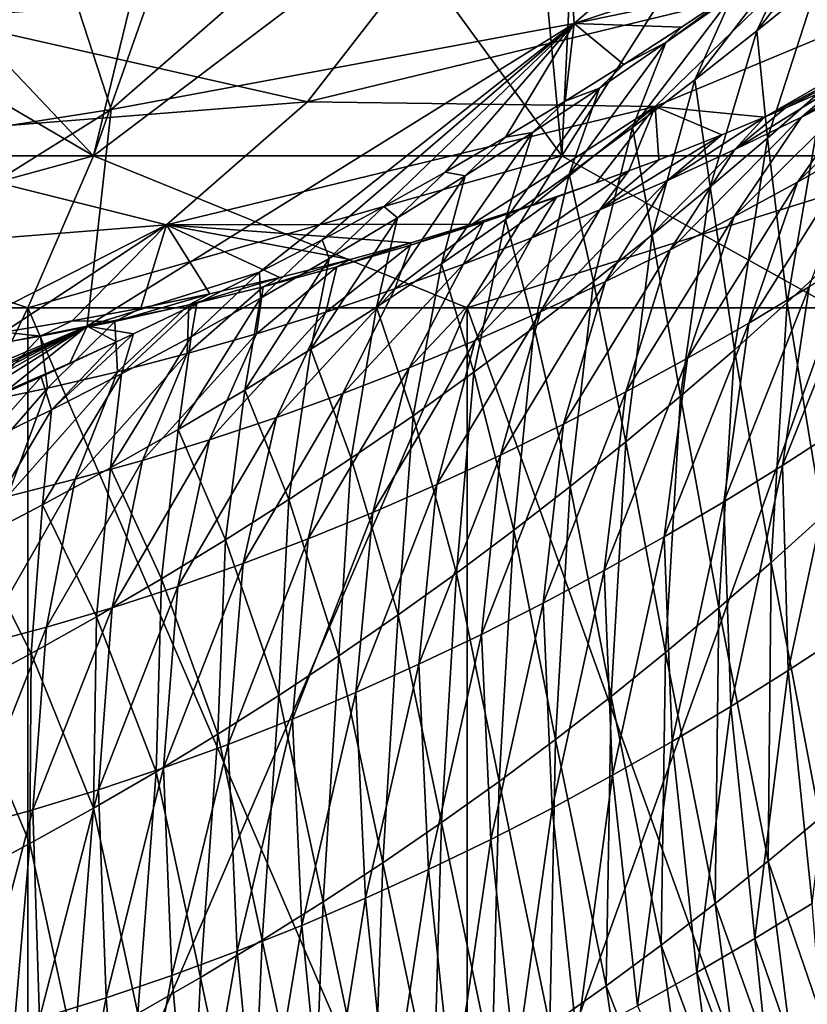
# Model space of a CAD drawing. Header units: metres. Extents: x -240 to 45, y -77 to 27.
# Tile 228 of 256: x 26.06 to 31.25, y -26.08 to -19.61. Entities that reach past the tile are written whole.
import ezdxf

# ---------------------------------------------------------------- set-up
doc = ezdxf.new("R2010")
doc.units = ezdxf.units.M
doc.layers.add('solid_MASSBILD_K_E_SW0001', color=7, linetype='CONTINUOUS')

msp = doc.modelspace()

# ---------------------------------------------------------------- linework, layer by layer
at = {"layer": 'solid_MASSBILD_K_E_SW0001'}
for points in [[(32.204842, -20.5, 91.468391), (32.044449, -14.277749, 91.27047), (29.850645, -15.843716, 89.07296)], [(29.631706, -20.5, 88.895233), (29.850645, -15.843716, 89.07296), (27.318733, -17.335136, 87.354652)], [(32.204842, -20.5, 91.468391), (29.850645, -15.843716, 89.07296), (29.631706, -20.5, 88.895233)], [(32.568554, -17.156874, 68.939072), (29.711237, -19.62985, 69.417244), (29.582762, -17.653261, 50.147942)], [(31.161133, -19.152912, 77.884346), (29.711237, -19.62985, 69.417244), (32.568554, -17.156874, 68.939072)], [(26.550604, -20.5, 86.959251), (27.318733, -17.335136, 87.354652), (24.684917, -18.533073, 86.199379)], [(29.631706, -20.5, 88.895233), (27.318733, -17.335136, 87.354652), (26.550604, -20.5, 86.959251)], [(29.631706, -20.5, 114.304764), (29.42771, -18.327515, 114.464798), (31.581724, -17.429501, 112.467125)], [(29.631706, -20.5, 114.304764), (31.581724, -17.429501, 112.467125), (32.204842, -20.5, 111.731606)], [(29.582762, -17.653261, 50.147942), (26.665056, -20.197348, 50.748035), (26.002205, -18.152851, 31.66538)], [(29.711237, -19.62985, 69.417244), (26.665056, -20.197348, 50.748035), (29.582762, -17.653261, 50.147942)], [(26.665056, -20.197348, 50.748035), (23.020555, -20.768147, 32.358044), (26.002205, -18.152851, 31.66538)], [(26.550604, -20.5, 116.240746), (27.08272, -18.988985, 115.972366), (29.42771, -18.327515, 114.464798)], [(26.550604, -20.5, 116.240746), (29.42771, -18.327515, 114.464798), (29.631706, -20.5, 114.304764)], [(26.550604, -20.5, 86.959251), (24.684917, -18.533073, 86.199379), (23.116081, -20.5, 85.757446)], [(33.797356, -18.771082, 125.540665), (30.964674, -20.246195, 125.793625), (31.100969, -20.18771, 125.698036)], [(33.29982, -18.90387, 144.21254), (30.964674, -20.246195, 125.793625), (33.797356, -18.771082, 125.540665)], [(33.797356, -18.771082, 125.540665), (31.100969, -20.18771, 125.698036), (31.467665, -20.024401, 125.433701)], [(30.9135, -19.67985, 79.698059), (31.161133, -19.152912, 77.884346), (31.522907, -18.896166, 78.164558)], [(31.317438, -19.352541, 79.829803), (30.9135, -19.67985, 79.698059), (31.522907, -18.896166, 78.164558)], [(33.29982, -18.90387, 144.21254), (30.244986, -20.17757, 144.421646), (30.964674, -20.246195, 125.793625)], [(31.04484, -19.39814, 162.93515), (30.244986, -20.17757, 144.421646), (33.29982, -18.90387, 144.21254)], [(26.550604, -20.5, 116.240746), (24.631056, -19.377369, 117.018646), (27.08272, -18.988985, 115.972366)], [(31.161133, -19.152912, 77.884346), (30.792894, -19.406216, 77.612694), (29.711237, -19.62985, 69.417244)], [(30.506063, -20.000406, 79.569977), (30.750725, -19.450535, 77.796219), (31.161133, -19.152912, 77.884346)], [(30.9135, -19.67985, 79.698059), (30.506063, -20.000406, 79.569977), (31.161133, -19.152912, 77.884346)], [(30.983023, -20.384924, 81.473412), (30.9135, -19.67985, 79.698059), (31.317438, -19.352541, 79.829803)], [(31.354744, -20.058153, 81.631088), (30.983023, -20.384924, 81.473412), (31.317438, -19.352541, 79.829803)], [(23.116081, -20.5, 117.442551), (24.631056, -19.377369, 117.018646), (26.550604, -20.5, 116.240746)], [(27.958117, -20.145088, 163.088852), (28.568857, -19.357189, 181.537994), (25.526838, -19.598646, 181.627014)], [(31.04484, -19.39814, 162.93515), (28.568857, -19.357189, 181.537994), (27.958117, -20.145088, 163.088852)], [(31.04484, -19.39814, 162.93515), (27.958117, -20.145088, 163.088852), (30.244986, -20.17757, 144.421646)], [(30.792894, -19.406216, 77.612694), (30.418533, -19.655636, 77.349976), (29.711237, -19.62985, 69.417244)], [(30.315706, -19.75662, 77.694717), (30.418533, -19.655636, 77.349976), (30.792894, -19.406216, 77.612694)], [(30.750725, -19.450535, 77.796219), (30.315706, -19.75662, 77.694717), (30.792894, -19.406216, 77.612694)], [(30.094952, -20.314009, 79.445564), (30.315706, -19.75662, 77.694717), (30.750725, -19.450535, 77.796219)], [(30.506063, -20.000406, 79.569977), (30.094952, -20.314009, 79.445564), (30.750725, -19.450535, 77.796219)], [(27.958117, -20.145088, 163.088852), (25.526838, -19.598646, 181.627014), (24.793533, -20.395992, 163.246338)], [(29.711237, -19.62985, 69.417244), (26.507252, -21.619741, 69.953003), (26.665056, -20.197348, 50.748035)], [(27.642494, -21.2665, 75.747719), (26.507252, -21.619741, 69.953003), (29.711237, -19.62985, 69.417244)], [(28.05331, -21.053366, 75.950928), (27.642494, -21.2665, 75.747719), (29.711237, -19.62985, 69.417244)], [(28.46043, -20.833776, 76.16288), (28.05331, -21.053366, 75.950928), (29.711237, -19.62985, 69.417244)], [(28.862476, -20.608587, 76.383308), (28.46043, -20.833776, 76.16288), (29.711237, -19.62985, 69.417244)], [(29.259808, -20.377726, 76.612297), (28.862476, -20.608587, 76.383308), (29.711237, -19.62985, 69.417244)], [(29.652029, -20.141558, 76.849831), (29.259808, -20.377726, 76.612297), (29.711237, -19.62985, 69.417244)], [(30.038263, -19.900805, 77.095779), (29.652029, -20.141558, 76.849831), (29.711237, -19.62985, 69.417244)], [(30.418533, -19.655636, 77.349976), (30.038263, -19.900805, 77.095779), (29.711237, -19.62985, 69.417244)], [(30.315706, -19.75662, 77.694717), (30.038263, -19.900805, 77.095779), (30.418533, -19.655636, 77.349976)], [(30.606649, -20.705513, 81.319153), (30.506063, -20.000406, 79.569977), (30.9135, -19.67985, 79.698059)], [(30.983023, -20.384924, 81.473412), (30.606649, -20.705513, 81.319153), (30.9135, -19.67985, 79.698059)], [(29.680027, -20.620493, 79.324738), (29.878126, -20.055542, 77.596466), (30.315706, -19.75662, 77.694717)], [(30.094952, -20.314009, 79.445564), (29.680027, -20.620493, 79.324738), (30.315706, -19.75662, 77.694717)], [(30.315706, -19.75662, 77.694717), (29.878126, -20.055542, 77.596466), (30.038263, -19.900805, 77.095779)], [(32.073704, -19.796371, 123.896965), (31.18141, -20.673384, 122.602264), (31.594648, -20.437679, 122.408791)], [(32.073704, -19.796371, 123.896965), (31.642065, -20.026312, 124.080109), (31.18141, -20.673384, 122.602264)], [(31.206778, -20.247509, 124.258881), (31.834372, -19.852184, 125.158493), (31.467665, -20.024401, 125.433701)], [(31.642065, -20.026312, 124.080109), (31.834372, -19.852184, 125.158493), (31.206778, -20.247509, 124.258881)], [(29.878126, -20.055542, 77.596466), (29.652029, -20.141558, 76.849831), (30.038263, -19.900805, 77.095779)], [(30.225574, -21.019718, 81.168671), (30.094952, -20.314009, 79.445564), (30.506063, -20.000406, 79.569977)], [(30.606649, -20.705513, 81.319153), (30.225574, -21.019718, 81.168671), (30.506063, -20.000406, 79.569977)], [(29.261168, -20.919714, 79.207458), (29.437889, -20.347166, 77.501411), (29.878126, -20.055542, 77.596466)], [(29.680027, -20.620493, 79.324738), (29.261168, -20.919714, 79.207458), (29.878126, -20.055542, 77.596466)], [(29.878126, -20.055542, 77.596466), (29.437889, -20.347166, 77.501411), (29.652029, -20.141558, 76.849831)], [(31.642065, -20.026312, 124.080109), (30.764149, -20.900379, 122.79052), (31.18141, -20.673384, 122.602264)], [(31.642065, -20.026312, 124.080109), (31.206778, -20.247509, 124.258881), (30.764149, -20.900379, 122.79052)], [(30.768084, -20.459692, 124.432945), (31.467665, -20.024401, 125.433701), (31.100969, -20.18771, 125.698036)], [(31.206778, -20.247509, 124.258881), (31.467665, -20.024401, 125.433701), (30.768084, -20.459692, 124.432945)], [(31.114359, -21.464252, 83.069595), (30.983023, -20.384924, 81.473412), (31.354744, -20.058153, 81.631088)], [(31.456829, -21.147415, 83.252991), (31.114359, -21.464252, 83.069595), (31.354744, -20.058153, 81.631088)], [(27.958117, -20.145088, 163.088852), (24.793533, -20.395992, 163.246338), (27.029909, -20.954342, 144.641434)], [(27.958117, -20.145088, 163.088852), (27.029909, -20.954342, 144.641434), (30.244986, -20.17757, 144.421646)], [(30.244986, -20.17757, 144.421646), (27.029909, -20.954342, 144.641434), (29.041082, -20.951242, 126.993057)], [(30.244986, -20.17757, 144.421646), (29.041082, -20.951242, 126.993057), (29.446939, -20.820463, 126.762779)], [(29.437889, -20.347166, 77.501411), (29.259808, -20.377726, 76.612297), (29.652029, -20.141558, 76.849831)], [(30.244986, -20.17757, 144.421646), (29.446939, -20.820463, 126.762779), (29.856337, -20.679049, 126.518158)], [(30.244986, -20.17757, 144.421646), (29.856337, -20.679049, 126.518158), (30.072327, -20.60051, 126.384277)], [(30.244986, -20.17757, 144.421646), (30.072327, -20.60051, 126.384277), (30.268681, -20.526709, 126.259575)], [(30.244986, -20.17757, 144.421646), (30.683538, -20.363113, 125.986359), (30.964674, -20.246195, 125.793625)], [(30.244986, -20.17757, 144.421646), (30.268681, -20.526709, 126.259575), (30.683538, -20.363113, 125.986359)], [(30.768084, -20.459692, 124.432945), (31.100969, -20.18771, 125.698036), (30.964674, -20.246195, 125.793625)], [(26.665056, -20.197348, 50.748035), (23.393402, -22.24402, 51.420547), (23.020555, -20.768147, 32.358044)], [(26.507252, -21.619741, 69.953003), (23.393402, -22.24402, 51.420547), (26.665056, -20.197348, 50.748035)], [(30.326237, -20.662565, 124.602005), (30.964674, -20.246195, 125.793625), (30.683538, -20.363113, 125.986359)], [(30.768084, -20.459692, 124.432945), (30.964674, -20.246195, 125.793625), (30.326237, -20.662565, 124.602005)], [(31.206778, -20.247509, 124.258881), (30.343122, -21.118374, 122.973259), (30.764149, -20.900379, 122.79052)], [(31.206778, -20.247509, 124.258881), (30.768084, -20.459692, 124.432945), (30.343122, -21.118374, 122.973259)], [(29.839682, -21.327337, 81.022041), (29.680027, -20.620493, 79.324738), (30.094952, -20.314009, 79.445564)], [(30.225574, -21.019718, 81.168671), (29.839682, -21.327337, 81.022041), (30.094952, -20.314009, 79.445564)], [(28.838287, -21.211515, 79.093842), (28.994879, -20.63134, 77.409622), (29.437889, -20.347166, 77.501411)], [(29.261168, -20.919714, 79.207458), (28.838287, -21.211515, 79.093842), (29.437889, -20.347166, 77.501411)], [(28.994879, -20.63134, 77.409622), (28.862476, -20.608587, 76.383308), (29.259808, -20.377726, 76.612297)], [(29.437889, -20.347166, 77.501411), (28.994879, -20.63134, 77.409622), (29.259808, -20.377726, 76.612297)], [(29.881479, -20.855871, 124.76577), (30.683538, -20.363113, 125.986359), (30.268681, -20.526709, 126.259575)], [(30.326237, -20.662565, 124.602005), (30.683538, -20.363113, 125.986359), (29.881479, -20.855871, 124.76577)], [(30.766069, -21.775599, 82.889435), (30.606649, -20.705513, 81.319153), (30.983023, -20.384924, 81.473412)], [(31.114359, -21.464252, 83.069595), (30.766069, -21.775599, 82.889435), (30.983023, -20.384924, 81.473412)], [(24.793533, -20.395992, 163.246338), (23.733793, -21.215155, 144.866608), (27.029909, -20.954342, 144.641434)], [(31.594648, -20.437679, 122.408791), (30.861012, -21.601049, 121.236702), (31.258707, -21.362432, 121.029709)], [(31.594648, -20.437679, 122.408791), (31.18141, -20.673384, 122.602264), (30.861012, -21.601049, 121.236702)], [(23.116081, -20.5, 85.757446), (22.893534, -21.5, 86.732368), (26.116692, -21.5, 87.860207)], [(26.550604, -20.5, 116.240746), (26.116692, -21.5, 115.33979), (22.893534, -21.5, 116.467628)], [(23.116081, -20.5, 117.442551), (26.550604, -20.5, 116.240746), (22.893534, -21.5, 116.467628)], [(26.550604, -20.5, 86.959251), (23.116081, -20.5, 85.757446), (26.116692, -21.5, 87.860207)], [(26.550604, -20.5, 86.959251), (26.116692, -21.5, 87.860207), (29.008154, -21.5, 89.677017)], [(29.631706, -20.5, 114.304764), (29.008154, -21.5, 113.52298), (26.116692, -21.5, 115.33979)], [(26.550604, -20.5, 116.240746), (29.631706, -20.5, 114.304764), (26.116692, -21.5, 115.33979)], [(29.631706, -20.5, 88.895233), (26.550604, -20.5, 86.959251), (29.008154, -21.5, 89.677017)], [(29.631706, -20.5, 88.895233), (29.008154, -21.5, 89.677017), (31.422981, -21.5, 92.091843)], [(32.204842, -20.5, 111.731606), (31.422981, -21.5, 111.108154), (29.008154, -21.5, 113.52298)], [(29.631706, -20.5, 114.304764), (32.204842, -20.5, 111.731606), (29.008154, -21.5, 113.52298)], [(32.204842, -20.5, 91.468391), (29.631706, -20.5, 88.895233), (31.422981, -21.5, 92.091843)], [(30.768084, -20.459692, 124.432945), (29.9186, -21.327053, 123.150208), (30.343122, -21.118374, 122.973259)], [(30.768084, -20.459692, 124.432945), (30.326237, -20.662565, 124.602005), (29.9186, -21.327053, 123.150208)], [(29.881479, -20.855871, 124.76577), (30.268681, -20.526709, 126.259575), (30.072327, -20.60051, 126.384277)], [(28.411333, -21.495703, 78.984055), (28.548983, -20.907873, 77.32119), (28.994879, -20.63134, 77.409622)], [(28.838287, -21.211515, 79.093842), (28.411333, -21.495703, 78.984055), (28.994879, -20.63134, 77.409622)], [(28.548983, -20.907873, 77.32119), (28.46043, -20.833776, 76.16288), (28.862476, -20.608587, 76.383308)], [(28.994879, -20.63134, 77.409622), (28.548983, -20.907873, 77.32119), (28.862476, -20.608587, 76.383308)], [(29.448832, -21.628214, 80.879265), (29.261168, -20.919714, 79.207458), (29.680027, -20.620493, 79.324738)], [(29.881479, -20.855871, 124.76577), (30.072327, -20.60051, 126.384277), (29.43405, -21.03937, 124.923973)], [(29.595972, -20.773315, 126.537819), (29.43405, -21.03937, 124.923973), (30.072327, -20.60051, 126.384277)], [(29.839682, -21.327337, 81.022041), (29.448832, -21.628214, 80.879265), (29.680027, -20.620493, 79.324738)], [(29.595972, -20.773315, 126.537819), (30.072327, -20.60051, 126.384277), (29.856337, -20.679049, 126.518158)], [(29.595972, -20.773315, 126.537819), (29.856337, -20.679049, 126.518158), (29.446939, -20.820463, 126.762779)], [(30.326237, -20.662565, 124.602005), (29.49085, -21.526117, 123.321114), (29.9186, -21.327053, 123.150208)], [(30.326237, -20.662565, 124.602005), (29.881479, -20.855871, 124.76577), (29.49085, -21.526117, 123.321114)], [(30.412031, -22.081299, 82.712944), (30.225574, -21.019718, 81.168671), (30.606649, -20.705513, 81.319153)], [(30.766069, -21.775599, 82.889435), (30.412031, -22.081299, 82.712944), (30.606649, -20.705513, 81.319153)], [(31.18141, -20.673384, 122.602264), (30.458687, -21.831289, 121.437714), (30.861012, -21.601049, 121.236702)], [(31.18141, -20.673384, 122.602264), (30.764149, -20.900379, 122.79052), (30.458687, -21.831289, 121.437714)], [(29.595972, -20.773315, 126.537819), (28.984192, -21.212799, 125.07637), (29.43405, -21.03937, 124.923973)], [(29.595972, -20.773315, 126.537819), (29.116196, -20.936241, 126.687073), (28.984192, -21.212799, 125.07637)], [(29.595972, -20.773315, 126.537819), (29.446939, -20.820463, 126.762779), (29.116196, -20.936241, 126.687073)], [(28.100101, -21.176567, 77.236206), (28.05331, -21.053366, 75.950928), (28.46043, -20.833776, 76.16288)], [(28.548983, -20.907873, 77.32119), (28.100101, -21.176567, 77.236206), (28.46043, -20.833776, 76.16288)], [(29.116196, -20.936241, 126.687073), (29.446939, -20.820463, 126.762779), (29.041082, -20.951242, 126.993057)], [(27.980257, -21.772058, 78.87825), (28.100101, -21.176567, 77.236206), (28.548983, -20.907873, 77.32119)], [(28.411333, -21.495703, 78.984055), (27.980257, -21.772058, 78.87825), (28.548983, -20.907873, 77.32119)], [(29.881479, -20.855871, 124.76577), (29.060133, -21.7153, 123.485741), (29.49085, -21.526117, 123.321114)], [(29.881479, -20.855871, 124.76577), (29.43405, -21.03937, 124.923973), (29.060133, -21.7153, 123.485741)], [(30.764149, -20.900379, 122.79052), (30.051992, -22.052826, 121.632477), (30.458687, -21.831289, 121.437714)], [(30.764149, -20.900379, 122.79052), (30.343122, -21.118374, 122.973259), (30.051992, -22.052826, 121.632477)], [(27.029909, -20.954342, 144.641434), (23.733793, -21.215155, 144.866608), (25.515022, -21.723413, 128.508118)], [(27.029909, -20.954342, 144.641434), (25.515022, -21.723413, 128.508118), (25.960087, -21.65995, 128.363815)], [(27.029909, -20.954342, 144.641434), (25.960087, -21.65995, 128.363815), (26.408447, -21.586464, 128.204788)], [(27.029909, -20.954342, 144.641434), (26.408447, -21.586464, 128.204788), (26.860077, -21.502558, 128.030991)], [(27.029909, -20.954342, 144.641434), (26.860077, -21.502558, 128.030991), (27.31529, -21.407772, 127.841713)], [(27.029909, -20.954342, 144.641434), (28.638252, -21.072006, 127.209854), (29.041082, -20.951242, 126.993057)], [(27.029909, -20.954342, 144.641434), (28.237934, -21.183296, 127.414101), (28.638252, -21.072006, 127.209854)], [(27.029909, -20.954342, 144.641434), (27.774736, -21.301491, 127.636063), (28.237934, -21.183296, 127.414101)], [(27.029909, -20.954342, 144.641434), (27.31529, -21.407772, 127.841713), (27.774736, -21.301491, 127.636063)], [(29.116196, -20.936241, 126.687073), (28.532173, -21.375912, 125.222733), (28.984192, -21.212799, 125.07637)], [(29.116196, -20.936241, 126.687073), (28.634296, -21.088655, 126.830513), (28.532173, -21.375912, 125.222733)], [(29.116196, -20.936241, 126.687073), (29.041082, -20.951242, 126.993057), (28.634296, -21.088655, 126.830513)], [(28.634296, -21.088655, 126.830513), (29.041082, -20.951242, 126.993057), (28.638252, -21.072006, 127.209854)], [(29.052893, -21.922211, 80.740402), (28.838287, -21.211515, 79.093842), (29.261168, -20.919714, 79.207458)], [(29.448832, -21.628214, 80.879265), (29.052893, -21.922211, 80.740402), (29.261168, -20.919714, 79.207458)], [(30.052282, -22.381132, 82.540451), (29.839682, -21.327337, 81.022041), (30.225574, -21.019718, 81.168671)], [(30.412031, -22.081299, 82.712944), (30.052282, -22.381132, 82.540451), (30.225574, -21.019718, 81.168671)], [(27.648172, -21.437275, 77.1548), (27.642494, -21.2665, 75.747719), (28.05331, -21.053366, 75.950928)], [(28.100101, -21.176567, 77.236206), (27.648172, -21.437275, 77.1548), (28.05331, -21.053366, 75.950928)], [(28.634296, -21.088655, 126.830513), (28.078264, -21.528458, 125.362839), (28.532173, -21.375912, 125.222733)], [(28.634296, -21.088655, 126.830513), (28.150509, -21.230331, 126.967896), (28.078264, -21.528458, 125.362839)], [(28.150509, -21.230331, 126.967896), (28.638252, -21.072006, 127.209854), (28.237934, -21.183296, 127.414101)], [(28.634296, -21.088655, 126.830513), (28.638252, -21.072006, 127.209854), (28.150509, -21.230331, 126.967896)], [(29.43405, -21.03937, 124.923973), (28.626711, -21.894314, 123.643867), (29.060133, -21.7153, 123.485741)], [(29.43405, -21.03937, 124.923973), (28.984192, -21.212799, 125.07637), (28.626711, -21.894314, 123.643867)], [(30.343122, -21.118374, 122.973259), (29.641195, -22.265308, 121.820724), (30.051992, -22.052826, 121.632477)], [(30.343122, -21.118374, 122.973259), (29.9186, -21.327053, 123.150208), (29.641195, -22.265308, 121.820724)], [(31.651543, -21.115774, 120.817001), (31.081966, -22.536226, 119.814781), (31.46203, -22.29047, 119.585449)], [(31.651543, -21.115774, 120.817001), (31.258707, -21.362432, 121.029709), (31.081966, -22.536226, 119.814781)], [(31.345194, -22.869972, 84.410492), (31.114359, -21.464252, 83.069595), (31.456829, -21.147415, 83.252991)], [(27.545044, -22.040403, 78.776634), (27.648172, -21.437275, 77.1548), (28.100101, -21.176567, 77.236206)], [(27.980257, -21.772058, 78.87825), (27.545044, -22.040403, 78.776634), (28.100101, -21.176567, 77.236206)], [(28.150509, -21.230331, 126.967896), (27.622704, -21.670214, 125.496529), (28.078264, -21.528458, 125.362839)], [(28.150509, -21.230331, 126.967896), (27.66502, -21.361078, 127.099007), (27.622704, -21.670214, 125.496529)], [(27.66502, -21.361078, 127.099007), (28.237934, -21.183296, 127.414101), (27.774736, -21.301491, 127.636063)], [(28.150509, -21.230331, 126.967896), (28.237934, -21.183296, 127.414101), (27.66502, -21.361078, 127.099007)], [(28.984192, -21.212799, 125.07637), (28.190865, -22.062878, 123.795319), (28.626711, -21.894314, 123.643867)], [(28.984192, -21.212799, 125.07637), (28.532173, -21.375912, 125.222733), (28.190865, -22.062878, 123.795319)], [(28.651827, -22.209167, 80.605621), (28.411333, -21.495703, 78.984055), (28.838287, -21.211515, 79.093842)], [(29.052893, -21.922211, 80.740402), (28.651827, -22.209167, 80.605621), (28.838287, -21.211515, 79.093842)], [(27.642494, -21.2665, 75.747719), (27.229147, -21.472549, 75.553482), (26.507252, -21.619741, 69.953003)], [(27.193144, -21.689833, 77.07708), (27.229147, -21.472549, 75.553482), (27.642494, -21.2665, 75.747719)], [(27.648172, -21.437275, 77.1548), (27.193144, -21.689833, 77.07708), (27.642494, -21.2665, 75.747719)], [(27.66502, -21.361078, 127.099007), (27.165688, -21.800991, 125.62365), (27.622704, -21.670214, 125.496529)], [(27.66502, -21.361078, 127.099007), (27.178001, -21.480717, 127.223663), (27.165688, -21.800991, 125.62365)], [(27.178001, -21.480717, 127.223663), (27.774736, -21.301491, 127.636063), (27.31529, -21.407772, 127.841713)], [(27.66502, -21.361078, 127.099007), (27.774736, -21.301491, 127.636063), (27.178001, -21.480717, 127.223663)], [(29.9186, -21.327053, 123.150208), (29.226566, -22.468399, 122.002243), (29.641195, -22.265308, 121.820724)], [(29.9186, -21.327053, 123.150208), (29.49085, -21.526117, 123.321114), (29.226566, -22.468399, 122.002243)], [(29.686726, -22.674929, 82.372055), (29.448832, -21.628214, 80.879265), (29.839682, -21.327337, 81.022041)], [(30.052282, -22.381132, 82.540451), (29.686726, -22.674929, 82.372055), (29.839682, -21.327337, 81.022041)], [(26.689697, -21.589041, 127.341675), (27.31529, -21.407772, 127.841713), (26.860077, -21.502558, 128.030991)], [(27.178001, -21.480717, 127.223663), (27.31529, -21.407772, 127.841713), (26.689697, -21.589041, 127.341675)], [(28.532173, -21.375912, 125.222733), (27.752872, -22.220713, 123.939896), (28.190865, -22.062878, 123.795319)], [(28.532173, -21.375912, 125.222733), (28.078264, -21.528458, 125.362839), (27.752872, -22.220713, 123.939896)], [(31.258707, -21.362432, 121.029709), (30.696259, -22.774597, 120.037758), (31.081966, -22.536226, 119.814781)], [(31.258707, -21.362432, 121.029709), (30.861012, -21.601049, 121.236702), (30.696259, -22.774597, 120.037758)], [(27.229147, -21.472549, 75.553482), (26.81288, -21.671709, 75.368156), (26.507252, -21.619741, 69.953003)], [(27.178001, -21.480717, 127.223663), (26.689697, -21.589041, 127.341675), (26.707409, -21.920601, 125.744087)], [(27.178001, -21.480717, 127.223663), (26.707409, -21.920601, 125.744087), (27.165688, -21.800991, 125.62365)], [(26.735012, -21.934048, 77.003197), (26.81288, -21.671709, 75.368156), (27.229147, -21.472549, 75.553482)], [(27.193144, -21.689833, 77.07708), (26.735012, -21.934048, 77.003197), (27.229147, -21.472549, 75.553482)], [(27.105694, -22.300568, 78.679375), (27.193144, -21.689833, 77.07708), (27.648172, -21.437275, 77.1548)], [(27.545044, -22.040403, 78.776634), (27.105694, -22.300568, 78.679375), (27.648172, -21.437275, 77.1548)], [(31.008076, -23.174198, 84.199043), (30.766069, -21.775599, 82.889435), (31.114359, -21.464252, 83.069595)], [(31.345194, -22.869972, 84.410492), (31.008076, -23.174198, 84.199043), (31.114359, -21.464252, 83.069595)], [(26.116692, -21.5, 115.33979), (26.116692, -28.200001, 115.33979), (22.893534, -28.200001, 116.467628)], [(22.893534, -21.5, 116.467628), (26.116692, -21.5, 115.33979), (22.893534, -28.200001, 116.467628)], [(22.893534, -21.5, 86.732368), (22.893534, -28.200001, 86.732368), (26.116692, -28.200001, 87.860207)], [(26.116692, -21.5, 87.860207), (22.893534, -21.5, 86.732368), (26.116692, -28.200001, 87.860207)], [(29.008154, -21.5, 113.52298), (29.008154, -28.200001, 113.52298), (26.116692, -28.200001, 115.33979)], [(26.116692, -21.5, 115.33979), (29.008154, -21.5, 113.52298), (26.116692, -28.200001, 115.33979)], [(26.116692, -21.5, 87.860207), (26.116692, -28.200001, 87.860207), (29.008154, -28.200001, 89.677017)], [(29.008154, -21.5, 89.677017), (26.116692, -21.5, 87.860207), (29.008154, -28.200001, 89.677017)], [(26.689697, -21.589041, 127.341675), (26.860077, -21.502558, 128.030991), (26.408447, -21.586464, 128.204788)], [(28.078264, -21.528458, 125.362839), (27.312994, -22.367558, 124.077484), (27.752872, -22.220713, 123.939896)], [(28.078264, -21.528458, 125.362839), (27.622704, -21.670214, 125.496529), (27.312994, -22.367558, 124.077484)], [(28.245638, -22.488894, 80.475166), (27.980257, -21.772058, 78.87825), (28.411333, -21.495703, 78.984055)], [(28.651827, -22.209167, 80.605621), (28.245638, -22.488894, 80.475166), (28.411333, -21.495703, 78.984055)], [(29.49085, -21.526117, 123.321114), (28.808372, -22.661781, 122.176788), (29.226566, -22.468399, 122.002243)], [(29.49085, -21.526117, 123.321114), (29.060133, -21.7153, 123.485741), (28.808372, -22.661781, 122.176788)], [(31.422981, -21.5, 111.108154), (31.422981, -28.200001, 111.108154), (29.008154, -28.200001, 113.52298)], [(29.008154, -21.5, 113.52298), (31.422981, -21.5, 111.108154), (29.008154, -28.200001, 113.52298)], [(29.008154, -21.5, 89.677017), (29.008154, -28.200001, 89.677017), (31.422981, -28.200001, 92.091843)], [(31.422981, -21.5, 92.091843), (29.008154, -21.5, 89.677017), (31.422981, -28.200001, 92.091843)], [(26.507252, -21.619741, 69.953003), (23.035297, -23.077271, 70.533264), (23.393402, -22.24402, 51.420547)], [(23.656509, -22.922428, 74.253532), (23.035297, -23.077271, 70.533264), (26.507252, -21.619741, 69.953003)], [(24.145615, -22.757591, 74.395134), (23.656509, -22.922428, 74.253532), (26.507252, -21.619741, 69.953003)], [(24.635983, -22.581898, 74.547798), (24.145615, -22.757591, 74.395134), (26.507252, -21.619741, 69.953003)], [(25.123857, -22.396597, 74.711113), (24.635983, -22.581898, 74.547798), (26.507252, -21.619741, 69.953003)], [(25.549219, -22.22636, 74.862862), (25.123857, -22.396597, 74.711113), (26.507252, -21.619741, 69.953003)], [(25.972799, -22.048679, 75.022957), (25.549219, -22.22636, 74.862862), (26.507252, -21.619741, 69.953003)], [(26.200361, -21.685873, 127.452888), (26.408447, -21.586464, 128.204788), (25.960087, -21.65995, 128.363815)], [(26.393993, -21.863806, 75.191406), (25.972799, -22.048679, 75.022957), (26.507252, -21.619741, 69.953003)], [(26.689697, -21.589041, 127.341675), (26.408447, -21.586464, 128.204788), (26.200361, -21.685873, 127.452888)], [(26.689697, -21.589041, 127.341675), (26.200361, -21.685873, 127.452888), (26.248112, -22.028847, 125.857735)], [(26.689697, -21.589041, 127.341675), (26.248112, -22.028847, 125.857735), (26.707409, -21.920601, 125.744087)], [(26.700621, -21.724003, 75.319862), (26.393993, -21.863806, 75.191406), (26.507252, -21.619741, 69.953003)], [(26.81288, -21.671709, 75.368156), (26.700621, -21.724003, 75.319862), (26.507252, -21.619741, 69.953003)], [(30.861012, -21.601049, 121.236702), (30.305119, -23.005213, 120.254128), (30.696259, -22.774597, 120.037758)], [(30.861012, -21.601049, 121.236702), (30.458687, -21.831289, 121.437714), (30.305119, -23.005213, 120.254128)], [(26.200361, -21.685873, 127.452888), (25.960087, -21.65995, 128.363815), (25.71014, -21.771078, 127.557182)], [(26.273861, -22.169714, 76.933357), (26.700621, -21.724003, 75.319862), (26.81288, -21.671709, 75.368156)], [(26.735012, -21.934048, 77.003197), (26.273861, -22.169714, 76.933357), (26.81288, -21.671709, 75.368156)], [(27.622704, -21.670214, 125.496529), (26.871456, -22.503189, 124.207954), (27.312994, -22.367558, 124.077484)], [(27.622704, -21.670214, 125.496529), (27.165688, -21.800991, 125.62365), (26.871456, -22.503189, 124.207954)], [(29.315241, -22.962553, 82.20787), (29.052893, -21.922211, 80.740402), (29.448832, -21.628214, 80.879265)], [(29.686726, -22.674929, 82.372055), (29.315241, -22.962553, 82.20787), (29.448832, -21.628214, 80.879265)], [(26.200361, -21.685873, 127.452888), (25.71014, -21.771078, 127.557182), (25.788027, -22.125553, 125.964493)], [(26.200361, -21.685873, 127.452888), (25.788027, -22.125553, 125.964493), (26.248112, -22.028847, 125.857735)], [(26.205475, -21.953268, 75.264656), (26.393993, -21.863806, 75.191406), (26.700621, -21.724003, 75.319862)], [(26.273861, -22.169714, 76.933357), (26.205475, -21.953268, 75.264656), (26.700621, -21.724003, 75.319862)], [(26.662237, -22.552353, 78.586678), (26.735012, -21.934048, 77.003197), (27.193144, -21.689833, 77.07708)], [(27.105694, -22.300568, 78.679375), (26.662237, -22.552353, 78.586678), (27.193144, -21.689833, 77.07708)], [(29.060133, -21.7153, 123.485741), (28.386883, -22.845125, 122.344185), (28.808372, -22.661781, 122.176788)], [(29.060133, -21.7153, 123.485741), (28.626711, -21.894314, 123.643867), (28.386883, -22.845125, 122.344185)], [(27.165688, -21.800991, 125.62365), (26.428473, -22.627384, 124.331215), (26.871456, -22.503189, 124.207954)], [(27.165688, -21.800991, 125.62365), (26.707409, -21.920601, 125.744087), (26.428473, -22.627384, 124.331215)], [(27.834332, -22.761173, 80.349258), (27.545044, -22.040403, 78.776634), (27.980257, -21.772058, 78.87825)], [(28.245638, -22.488894, 80.475166), (27.834332, -22.761173, 80.349258), (27.980257, -21.772058, 78.87825)], [(30.663927, -23.473225, 83.991554), (30.412031, -22.081299, 82.712944), (30.766069, -21.775599, 82.889435)], [(31.008076, -23.174198, 84.199043), (30.663927, -23.473225, 83.991554), (30.766069, -21.775599, 82.889435)], [(26.205475, -21.953268, 75.264656), (25.972799, -22.048679, 75.022957), (26.393993, -21.863806, 75.191406)], [(30.458687, -21.831289, 121.437714), (29.908787, -23.227701, 120.463638), (30.305119, -23.005213, 120.254128)], [(30.458687, -21.831289, 121.437714), (30.051992, -22.052826, 121.632477), (29.908787, -23.227701, 120.463638)], [(26.707409, -21.920601, 125.744087), (25.984287, -22.739916, 124.447212), (26.428473, -22.627384, 124.331215)], [(26.707409, -21.920601, 125.744087), (26.248112, -22.028847, 125.857735), (25.984287, -22.739916, 124.447212)], [(26.214798, -22.795546, 78.498795), (26.273861, -22.169714, 76.933357), (26.735012, -21.934048, 77.003197)], [(26.662237, -22.552353, 78.586678), (26.214798, -22.795546, 78.498795), (26.735012, -21.934048, 77.003197)], [(28.626711, -21.894314, 123.643867), (27.962376, -23.018099, 122.50425), (28.386883, -22.845125, 122.344185)], [(28.626711, -21.894314, 123.643867), (28.190865, -22.062878, 123.795319), (27.962376, -23.018099, 122.50425)], [(28.937744, -23.243874, 82.048027), (28.651827, -22.209167, 80.605621), (29.052893, -21.922211, 80.740402)], [(29.315241, -22.962553, 82.20787), (28.937744, -23.243874, 82.048027), (29.052893, -21.922211, 80.740402)], [(26.205475, -21.953268, 75.264656), (25.707836, -22.173393, 75.212906), (25.972799, -22.048679, 75.022957)], [(25.809795, -22.396595, 76.867752), (25.707836, -22.173393, 75.212906), (26.205475, -21.953268, 75.264656)], [(26.273861, -22.169714, 76.933357), (25.809795, -22.396595, 76.867752), (26.205475, -21.953268, 75.264656)], [(26.248112, -22.028847, 125.857735), (25.539146, -22.840578, 124.555862), (25.984287, -22.739916, 124.447212)], [(26.248112, -22.028847, 125.857735), (25.788027, -22.125553, 125.964493), (25.539146, -22.840578, 124.555862)], [(27.417953, -23.025831, 80.228134), (27.105694, -22.300568, 78.679375), (27.545044, -22.040403, 78.776634)], [(27.834332, -22.761173, 80.349258), (27.417953, -23.025831, 80.228134), (27.545044, -22.040403, 78.776634)], [(28.190865, -22.062878, 123.795319), (27.535131, -23.180382, 122.656822), (27.962376, -23.018099, 122.50425)], [(28.190865, -22.062878, 123.795319), (27.752872, -22.220713, 123.939896), (27.535131, -23.180382, 122.656822)], [(30.051992, -22.052826, 121.632477), (29.507509, -23.441673, 120.666039), (29.908787, -23.227701, 120.463638)], [(30.051992, -22.052826, 121.632477), (29.641195, -22.265308, 121.820724), (29.507509, -23.441673, 120.666039)], [(30.312868, -23.766834, 83.788422), (30.052282, -22.381132, 82.540451), (30.412031, -22.081299, 82.712944)], [(30.663927, -23.473225, 83.991554), (30.312868, -23.766834, 83.788422), (30.412031, -22.081299, 82.712944)], [(25.763535, -23.029909, 78.415962), (25.809795, -22.396595, 76.867752), (26.273861, -22.169714, 76.933357)], [(26.214798, -22.795546, 78.498795), (25.763535, -23.029909, 78.415962), (26.273861, -22.169714, 76.933357)], [(27.752872, -22.220713, 123.939896), (27.105415, -23.331656, 122.801773), (27.535131, -23.180382, 122.656822)], [(27.752872, -22.220713, 123.939896), (27.312994, -22.367558, 124.077484), (27.105415, -23.331656, 122.801773)], [(28.554256, -23.518736, 81.892784), (28.245638, -22.488894, 80.475166), (28.651827, -22.209167, 80.605621)], [(28.937744, -23.243874, 82.048027), (28.554256, -23.518736, 81.892784), (28.651827, -22.209167, 80.605621)], [(29.641195, -22.265308, 121.820724), (29.101536, -23.64674, 120.861099), (29.507509, -23.441673, 120.666039)], [(29.641195, -22.265308, 121.820724), (29.226566, -22.468399, 122.002243), (29.101536, -23.64674, 120.861099)], [(26.996561, -23.282696, 80.112038), (26.662237, -22.552353, 78.586678), (27.105694, -22.300568, 78.679375)], [(27.417953, -23.025831, 80.228134), (26.996561, -23.282696, 80.112038), (27.105694, -22.300568, 78.679375)], [(31.46203, -22.29047, 119.585449), (31.081966, -22.536226, 119.814781), (31.120974, -23.884085, 118.783157)], [(31.46203, -22.29047, 119.585449), (31.120974, -23.884085, 118.783157), (31.493229, -23.640753, 118.533737)], [(27.312994, -22.367558, 124.077484), (26.673475, -23.471638, 122.939003), (27.105415, -23.331656, 122.801773)], [(27.312994, -22.367558, 124.077484), (26.871456, -22.503189, 124.207954), (26.673475, -23.471638, 122.939003)], [(29.954889, -24.054842, 83.589905), (29.686726, -22.674929, 82.372055), (30.052282, -22.381132, 82.540451)], [(30.312868, -23.766834, 83.788422), (29.954889, -24.054842, 83.589905), (30.052282, -22.381132, 82.540451)], [(26.871456, -22.503189, 124.207954), (26.239548, -23.60005, 123.06842), (26.673475, -23.471638, 122.939003)], [(26.871456, -22.503189, 124.207954), (26.428473, -22.627384, 124.331215), (26.239548, -23.60005, 123.06842)], [(28.164829, -23.786957, 81.742416), (27.834332, -22.761173, 80.349258), (28.245638, -22.488894, 80.475166)], [(28.554256, -23.518736, 81.892784), (28.164829, -23.786957, 81.742416), (28.245638, -22.488894, 80.475166)], [(29.226566, -22.468399, 122.002243), (28.691124, -23.842522, 121.048607), (29.101536, -23.64674, 120.861099)], [(29.226566, -22.468399, 122.002243), (28.808372, -22.661781, 122.176788), (28.691124, -23.842522, 121.048607)], [(26.570232, -23.531572, 80.001221), (26.214798, -22.795546, 78.498795), (26.662237, -22.552353, 78.586678)], [(26.996561, -23.282696, 80.112038), (26.570232, -23.531572, 80.001221), (26.662237, -22.552353, 78.586678)], [(31.081966, -22.536226, 119.814781), (30.696259, -22.774597, 120.037758), (30.742056, -24.120945, 119.025749)], [(31.081966, -22.536226, 119.814781), (30.742056, -24.120945, 119.025749), (31.120974, -23.884085, 118.783157)], [(26.428473, -22.627384, 124.331215), (25.803888, -23.716614, 123.189964), (26.239548, -23.60005, 123.06842)], [(26.428473, -22.627384, 124.331215), (25.984287, -22.739916, 124.447212), (25.803888, -23.716614, 123.189964)], [(28.808372, -22.661781, 122.176788), (28.276533, -24.028633, 121.228355), (28.691124, -23.842522, 121.048607)], [(28.808372, -22.661781, 122.176788), (28.386883, -22.845125, 122.344185), (28.276533, -24.028633, 121.228355)], [(29.589911, -24.337109, 83.396179), (29.315241, -22.962553, 82.20787), (29.686726, -22.674929, 82.372055)], [(29.954889, -24.054842, 83.589905), (29.589911, -24.337109, 83.396179), (29.686726, -22.674929, 82.372055)], [(27.76952, -24.048346, 81.597183), (27.417953, -23.025831, 80.228134), (27.834332, -22.761173, 80.349258)], [(28.164829, -23.786957, 81.742416), (27.76952, -24.048346, 81.597183), (27.834332, -22.761173, 80.349258)], [(30.696259, -22.774597, 120.037758), (30.305119, -23.005213, 120.254128), (30.356659, -24.350918, 119.261253)], [(30.696259, -22.774597, 120.037758), (30.356659, -24.350918, 119.261253), (30.742056, -24.120945, 119.025749)], [(26.139143, -23.772255, 79.89595), (25.763535, -23.029909, 78.415962), (26.214798, -22.795546, 78.498795)], [(26.570232, -23.531572, 80.001221), (26.139143, -23.772255, 79.89595), (26.214798, -22.795546, 78.498795)], [(28.386883, -22.845125, 122.344185), (27.858025, -24.204681, 121.400177), (28.276533, -24.028633, 121.228355)], [(28.386883, -22.845125, 122.344185), (27.962376, -23.018099, 122.50425), (27.858025, -24.204681, 121.400177)], [(31.327848, -24.855373, 85.159599), (31.008076, -23.174198, 84.199043), (31.345194, -22.869972, 84.410492)], [(29.217863, -24.61351, 83.207443), (28.937744, -23.243874, 82.048027), (29.315241, -22.962553, 82.20787)], [(29.589911, -24.337109, 83.396179), (29.217863, -24.61351, 83.207443), (29.315241, -22.962553, 82.20787)], [(26.139143, -23.772255, 79.89595), (25.703493, -24.004511, 79.796516), (25.763535, -23.029909, 78.415962)], [(27.368422, -24.302746, 81.457375), (26.996561, -23.282696, 80.112038), (27.417953, -23.025831, 80.228134)], [(27.76952, -24.048346, 81.597183), (27.368422, -24.302746, 81.457375), (27.417953, -23.025831, 80.228134)], [(27.962376, -23.018099, 122.50425), (27.435867, -24.370277, 121.563911), (27.858025, -24.204681, 121.400177)], [(27.962376, -23.018099, 122.50425), (27.535131, -23.180382, 122.656822), (27.435867, -24.370277, 121.563911)], [(30.305119, -23.005213, 120.254128), (29.908787, -23.227701, 120.463638), (29.964987, -24.57358, 119.489403)], [(30.305119, -23.005213, 120.254128), (29.964987, -24.57358, 119.489403), (30.356659, -24.350918, 119.261253)], [(27.535131, -23.180382, 122.656822), (27.010321, -24.525036, 121.719398), (27.435867, -24.370277, 121.563911)], [(27.535131, -23.180382, 122.656822), (27.105415, -23.331656, 122.801773), (27.010321, -24.525036, 121.719398)], [(29.908787, -23.227701, 120.463638), (29.507509, -23.441673, 120.666039), (29.567245, -24.788485, 119.709946)], [(29.908787, -23.227701, 120.463638), (29.567245, -24.788485, 119.709946), (29.964987, -24.57358, 119.489403)], [(30.988077, -25.138514, 84.924301), (30.663927, -23.473225, 83.991554), (31.008076, -23.174198, 84.199043)], [(31.327848, -24.855373, 85.159599), (30.988077, -25.138514, 84.924301), (31.008076, -23.174198, 84.199043)], [(26.961639, -24.549988, 81.32325), (26.570232, -23.531572, 80.001221), (26.996561, -23.282696, 80.112038)], [(27.368422, -24.302746, 81.457375), (26.961639, -24.549988, 81.32325), (26.996561, -23.282696, 80.112038)], [(28.83877, -24.883904, 83.023979), (28.554256, -23.518736, 81.892784), (28.937744, -23.243874, 82.048027)], [(29.217863, -24.61351, 83.207443), (28.83877, -24.883904, 83.023979), (28.937744, -23.243874, 82.048027)], [(27.105415, -23.331656, 122.801773), (26.581648, -24.668598, 121.866531), (27.010321, -24.525036, 121.719398)], [(27.105415, -23.331656, 122.801773), (26.673475, -23.471638, 122.939003), (26.581648, -24.668598, 121.866531)], [(26.673475, -23.471638, 122.939003), (26.150103, -24.800606, 122.00518), (26.581648, -24.668598, 121.866531)], [(26.673475, -23.471638, 122.939003), (26.239548, -23.60005, 123.06842), (26.150103, -24.800606, 122.00518)], [(29.507509, -23.441673, 120.666039), (29.101536, -23.64674, 120.861099), (29.163651, -24.995182, 119.922646)], [(29.507509, -23.441673, 120.666039), (29.163651, -24.995182, 119.922646), (29.567245, -24.788485, 119.709946)], [(30.640495, -25.416824, 84.693825), (30.312868, -23.766834, 83.788422), (30.663927, -23.473225, 83.991554)], [(30.988077, -25.138514, 84.924301), (30.640495, -25.416824, 84.693825), (30.663927, -23.473225, 83.991554)], [(26.549305, -24.789892, 81.195099), (26.139143, -23.772255, 79.89595), (26.570232, -23.531572, 80.001221)], [(26.961639, -24.549988, 81.32325), (26.549305, -24.789892, 81.195099), (26.570232, -23.531572, 80.001221)], [(28.452719, -25.148125, 82.846107), (28.164829, -23.786957, 81.742416), (28.554256, -23.518736, 81.892784)], [(28.83877, -24.883904, 83.023979), (28.452719, -25.148125, 82.846107), (28.554256, -23.518736, 81.892784)], [(26.239548, -23.60005, 123.06842), (25.715954, -24.920712, 122.135269), (26.150103, -24.800606, 122.00518)], [(26.239548, -23.60005, 123.06842), (25.803888, -23.716614, 123.189964), (25.715954, -24.920712, 122.135269)], [(29.101536, -23.64674, 120.861099), (28.691124, -23.842522, 121.048607), (28.754433, -25.193218, 120.127266)], [(29.101536, -23.64674, 120.861099), (28.754433, -25.193218, 120.127266), (29.163651, -24.995182, 119.922646)], [(31.493229, -23.640753, 118.533737), (31.120974, -23.884085, 118.783157), (31.276785, -25.416801, 118.041016)], [(26.131624, -25.022263, 81.073212), (25.703493, -24.004511, 79.796516), (26.139143, -23.772255, 79.89595)], [(26.549305, -24.789892, 81.195099), (26.131624, -25.022263, 81.073212), (26.139143, -23.772255, 79.89595)], [(28.059797, -25.405998, 82.674133), (27.76952, -24.048346, 81.597183), (28.164829, -23.786957, 81.742416)], [(28.452719, -25.148125, 82.846107), (28.059797, -25.405998, 82.674133), (28.164829, -23.786957, 81.742416)], [(30.28513, -25.690144, 84.468468), (29.954889, -24.054842, 83.589905), (30.312868, -23.766834, 83.788422)], [(30.640495, -25.416824, 84.693825), (30.28513, -25.690144, 84.468468), (30.312868, -23.766834, 83.788422)], [(28.691124, -23.842522, 121.048607), (28.276533, -24.028633, 121.228355), (28.339823, -25.382133, 120.323586)], [(28.691124, -23.842522, 121.048607), (28.339823, -25.382133, 120.323586), (28.754433, -25.193218, 120.127266)], [(31.120974, -23.884085, 118.783157), (30.742056, -24.120945, 119.025749), (30.901272, -25.646757, 118.301704)], [(31.120974, -23.884085, 118.783157), (30.901272, -25.646757, 118.301704), (31.276785, -25.416801, 118.041016)], [(26.131624, -25.022263, 81.073212), (25.708817, -25.246889, 80.957893), (25.703493, -24.004511, 79.796516)], [(27.660133, -25.657364, 82.508392), (27.368422, -24.302746, 81.457375), (27.76952, -24.048346, 81.597183)], [(28.059797, -25.405998, 82.674133), (27.660133, -25.657364, 82.508392), (27.76952, -24.048346, 81.597183)], [(28.276533, -24.028633, 121.228355), (27.858025, -24.204681, 121.400177), (27.920059, -25.561451, 120.511398)], [(28.276533, -24.028633, 121.228355), (27.920059, -25.561451, 120.511398), (28.339823, -25.382133, 120.323586)], [(29.921968, -25.958347, 84.248505), (29.589911, -24.337109, 83.396179), (29.954889, -24.054842, 83.589905)], [(30.28513, -25.690144, 84.468468), (29.921968, -25.958347, 84.248505), (29.954889, -24.054842, 83.589905)], [(30.742056, -24.120945, 119.025749), (30.356659, -24.350918, 119.261253), (30.518213, -25.870945, 118.555061)], [(30.742056, -24.120945, 119.025749), (30.518213, -25.870945, 118.555061), (30.901272, -25.646757, 118.301704)], [(27.858025, -24.204681, 121.400177), (27.435867, -24.370277, 121.563911), (27.495388, -25.7307, 120.690498)], [(27.858025, -24.204681, 121.400177), (27.495388, -25.7307, 120.690498), (27.920059, -25.561451, 120.511398)], [(27.253872, -25.90206, 82.34919), (26.961639, -24.549988, 81.32325), (27.368422, -24.302746, 81.457375)], [(27.660133, -25.657364, 82.508392), (27.253872, -25.90206, 82.34919), (27.368422, -24.302746, 81.457375)], [(29.551003, -26.221317, 84.034187), (29.217863, -24.61351, 83.207443), (29.589911, -24.337109, 83.396179)], [(29.921968, -25.958347, 84.248505), (29.551003, -26.221317, 84.034187), (29.589911, -24.337109, 83.396179)], [(27.435867, -24.370277, 121.563911), (27.010321, -24.525036, 121.719398), (27.066051, -25.889402, 120.860718)], [(27.435867, -24.370277, 121.563911), (27.066051, -25.889402, 120.860718), (27.495388, -25.7307, 120.690498)], [(30.356659, -24.350918, 119.261253), (29.964987, -24.57358, 119.489403), (30.127756, -26.088882, 118.800819)], [(30.356659, -24.350918, 119.261253), (30.127756, -26.088882, 118.800819), (30.518213, -25.870945, 118.555061)], [(27.010321, -24.525036, 121.719398), (26.581648, -24.668598, 121.866531), (26.632322, -26.0371, 121.021873)], [(27.010321, -24.525036, 121.719398), (26.632322, -26.0371, 121.021873), (27.066051, -25.889402, 120.860718)], [(26.841169, -26.139917, 82.196854), (26.549305, -24.789892, 81.195099), (26.961639, -24.549988, 81.32325)], [(27.253872, -25.90206, 82.34919), (26.841169, -26.139917, 82.196854), (26.961639, -24.549988, 81.32325)], [(29.964987, -24.57358, 119.489403), (29.567245, -24.788485, 119.709946), (29.730051, -26.300074, 119.038719)], [(29.964987, -24.57358, 119.489403), (29.730051, -26.300074, 119.038719), (30.127756, -26.088882, 118.800819)], [(29.172293, -26.47893, 83.825844), (28.83877, -24.883904, 83.023979), (29.217863, -24.61351, 83.207443)], [(29.551003, -26.221317, 84.034187), (29.172293, -26.47893, 83.825844), (29.217863, -24.61351, 83.207443)], [(26.581648, -24.668598, 121.866531), (26.150103, -24.800606, 122.00518), (26.194471, -26.173338, 121.173798)], [(26.581648, -24.668598, 121.866531), (26.194471, -26.173338, 121.173798), (26.632322, -26.0371, 121.021873)], [(26.422241, -26.370752, 82.051712), (26.131624, -25.022263, 81.073212), (26.549305, -24.789892, 81.195099)], [(26.841169, -26.139917, 82.196854), (26.422241, -26.370752, 82.051712), (26.549305, -24.789892, 81.195099)], [(29.567245, -24.788485, 119.709946), (29.163651, -24.995182, 119.922646), (29.325253, -26.504011, 119.268486)], [(29.567245, -24.788485, 119.709946), (29.325253, -26.504011, 119.268486), (29.730051, -26.300074, 119.038719)], [(26.150103, -24.800606, 122.00518), (25.715954, -24.920712, 122.135269), (25.752785, -26.297667, 121.316338)], [(26.150103, -24.800606, 122.00518), (25.752785, -26.297667, 121.316338), (26.194471, -26.173338, 121.173798)], [(31.327848, -24.855373, 85.159599), (31.570309, -26.832458, 85.590309), (30.988077, -25.138514, 84.924301)], [(28.785942, -26.731047, 83.62381), (28.452719, -25.148125, 82.846107), (28.83877, -24.883904, 83.023979)], [(29.172293, -26.47893, 83.825844), (28.785942, -26.731047, 83.62381), (28.83877, -24.883904, 83.023979)], [(25.997326, -26.594366, 81.914078), (25.708817, -25.246889, 80.957893), (26.131624, -25.022263, 81.073212)], [(26.422241, -26.370752, 82.051712), (25.997326, -26.594366, 81.914078), (26.131624, -25.022263, 81.073212)], [(29.163651, -24.995182, 119.922646), (28.754433, -25.193218, 120.127266), (28.913546, -26.700163, 119.489876)], [(29.163651, -24.995182, 119.922646), (28.913546, -26.700163, 119.489876), (29.325253, -26.504011, 119.268486)], [(28.392067, -26.977522, 83.428413), (28.059797, -25.405998, 82.674133), (28.452719, -25.148125, 82.846107)], [(28.785942, -26.731047, 83.62381), (28.392067, -26.977522, 83.428413), (28.452719, -25.148125, 82.846107)], [(30.988077, -25.138514, 84.924301), (31.233187, -27.084425, 85.341621), (30.640495, -25.416824, 84.693825)], [(30.988077, -25.138514, 84.924301), (31.570309, -26.832458, 85.590309), (31.233187, -27.084425, 85.341621)], [(28.754433, -25.193218, 120.127266), (28.339823, -25.382133, 120.323586), (28.495113, -26.887991, 119.702606)], [(28.754433, -25.193218, 120.127266), (28.495113, -26.887991, 119.702606), (28.913546, -26.700163, 119.489876)], [(27.990814, -27.218214, 83.239998), (27.660133, -25.657364, 82.508392), (28.059797, -25.405998, 82.674133)], [(28.339823, -25.382133, 120.323586), (27.920059, -25.561451, 120.511398), (28.070152, -27.066942, 119.906448)], [(28.392067, -26.977522, 83.428413), (27.990814, -27.218214, 83.239998), (28.059797, -25.405998, 82.674133)], [(28.339823, -25.382133, 120.323586), (28.070152, -27.066942, 119.906448), (28.495113, -26.887991, 119.702606)], [(30.640495, -25.416824, 84.693825), (30.892164, -27.3297, 85.100876), (30.28513, -25.690144, 84.468468)], [(30.640495, -25.416824, 84.693825), (31.233187, -27.084425, 85.341621), (30.892164, -27.3297, 85.100876)], [(30.901272, -25.646757, 118.301704), (31.415628, -27.13172, 117.725143), (31.276785, -25.416801, 118.041016)], [(27.920059, -25.561451, 120.511398), (27.495388, -25.7307, 120.690498), (27.638868, -27.23645, 120.101135)], [(27.920059, -25.561451, 120.511398), (27.638868, -27.23645, 120.101135), (28.070152, -27.066942, 119.906448)], [(27.582359, -27.45298, 83.058907), (27.253872, -25.90206, 82.34919), (27.660133, -25.657364, 82.508392)], [(27.990814, -27.218214, 83.239998), (27.582359, -27.45298, 83.058907), (27.660133, -25.657364, 82.508392)], [(30.28513, -25.690144, 84.468468), (30.54756, -27.568132, 84.868179), (29.921968, -25.958347, 84.248505)], [(30.28513, -25.690144, 84.468468), (30.892164, -27.3297, 85.100876), (30.54756, -27.568132, 84.868179)], [(30.518213, -25.870945, 118.555061), (31.075436, -27.327051, 117.971062), (30.901272, -25.646757, 118.301704)], [(30.901272, -25.646757, 118.301704), (31.075436, -27.327051, 117.971062), (31.415628, -27.13172, 117.725143)], [(27.495388, -25.7307, 120.690498), (27.066051, -25.889402, 120.860718), (27.201479, -27.395952, 120.286438)], [(27.495388, -25.7307, 120.690498), (27.201479, -27.395952, 120.286438), (27.638868, -27.23645, 120.101135)], [(27.066051, -25.889402, 120.860718), (26.632322, -26.0371, 121.021873), (26.758249, -27.544882, 120.462105)], [(27.066051, -25.889402, 120.860718), (26.758249, -27.544882, 120.462105), (27.201479, -27.395952, 120.286438)], [(30.127756, -26.088882, 118.800819), (30.734171, -27.515598, 118.207108), (30.518213, -25.870945, 118.555061)], [(30.518213, -25.870945, 118.555061), (30.734171, -27.515598, 118.207108), (31.075436, -27.327051, 117.971062)], [(27.166883, -27.681667, 82.885483), (26.841169, -26.139917, 82.196854), (27.253872, -25.90206, 82.34919)], [(27.582359, -27.45298, 83.058907), (27.166883, -27.681667, 82.885483), (27.253872, -25.90206, 82.34919)], [(29.921968, -25.958347, 84.248505), (30.199085, -27.800247, 84.643227), (29.551003, -26.221317, 84.034187)], [(29.921968, -25.958347, 84.248505), (30.54756, -27.568132, 84.868179), (30.199085, -27.800247, 84.643227)], [(26.632322, -26.0371, 121.021873), (26.194471, -26.173338, 121.173798), (26.309456, -27.682682, 120.627884)], [(26.632322, -26.0371, 121.021873), (26.309456, -27.682682, 120.627884), (26.758249, -27.544882, 120.462105)]]:
    msp.add_3dface(points, dxfattribs=at)

doc.saveas('drawing.dxf')
